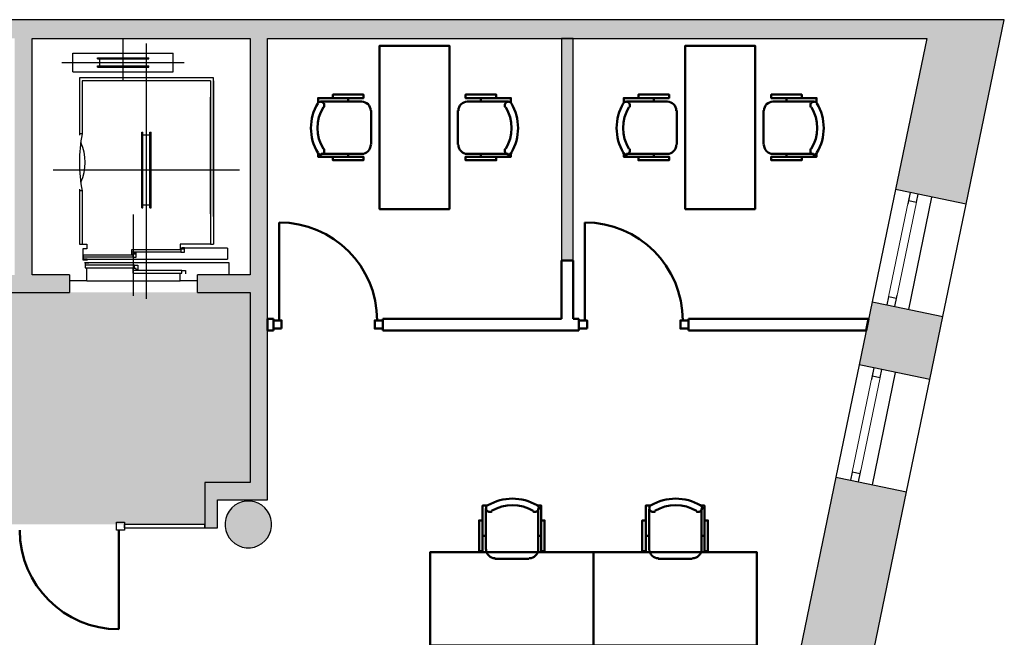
# Model space of a CAD drawing. Header units: metres. Extents: x -1 to 427, y -6 to 34.
# Tile 12 of 12: x 419.03 to 427.48, y 22.93 to 28.23. Entities that reach past the tile are written whole.
import ezdxf

# ---------------------------------------------------------------- set-up
doc = ezdxf.new("R2010")
doc.units = ezdxf.units.M
doc.linetypes.add('CONTINUA', pattern=[0])
doc.linetypes.add('PUNKT', pattern=[6.35, 0, -6.35])
for name, color, linetype, lineweight in [('3D P5 MURS', 7, 'CONTINUA', 25), ('3D P5 MURS NOUS', 7, 'CONTINUA', 25), ('3D P5 PILAR', 7, 'CONTINUA', 25), ('P5 ESCALA 2D', 7, 'CONTINUA', 25), ('P5 MOBLES', 7, 'CONTINUA', 25), ('P5 PAVIMENT', 7, 'CONTINUA', 25)]:
    doc.layers.add(name, color=color, linetype=linetype, lineweight=lineweight)

# ---------------------------------------------------------------- blocks, each defined once
blk = doc.blocks.new('_CLOSEDFILLED')
at = {"color": 0, "linetype": 'ByBlock', "lineweight": -2}
blk.add_solid([(-1, 0), (0, 0), (-1, 0)], dxfattribs=at)
blk = doc.blocks.new('OBJETO_COMPLEJO_36')
at = {"layer": 'P5 MOBLES', "color": 202, "linetype": 'CONTINUA', "lineweight": 50, "transparency": 33554687}
for p, q in [((424.4325, 24.035), (424.4325, 23.6836)), ((424.8812, 23.6836), (424.8812, 24.035)), ((424.4029, 23.8022), (424.4325, 23.8022)), ((424.9066, 23.8022), (424.8812, 23.8022)), ((424.5087, 23.6032), (424.8008, 23.6032))]:
    blk.add_line(p, q, dxfattribs=at)
for points in [[(424.4029, 23.9334), (424.3732, 23.9334), (424.3732, 23.6709), (424.4029, 23.6709), (424.4029, 24.0604), (424.4452, 24.0604)], [(424.482, 24.0117), (424.4763, 24.0088), (424.4704, 24.0071), (424.4643, 24.0067), (424.4583, 24.0074), (424.4525, 24.0092), (424.4471, 24.0121), (424.4423, 24.016), (424.4383, 24.021), (424.4354, 24.0267), (424.4337, 24.0326), (424.4331, 24.0387), (424.4338, 24.0447), (424.4355, 24.0505), (424.4384, 24.0559), (424.4423, 24.0607), (424.4472, 24.0648)], [(424.872, 24.0648), (424.8769, 24.0607), (424.8809, 24.0559), (424.8837, 24.0505), (424.8855, 24.0447), (424.8861, 24.0387), (424.8856, 24.0326), (424.8839, 24.0267), (424.8809, 24.021), (424.8769, 24.016), (424.8721, 24.0121), (424.8667, 24.0092), (424.861, 24.0074), (424.855, 24.0067), (424.8489, 24.0071), (424.8429, 24.0088), (424.8372, 24.0117)], [(424.9066, 23.9334), (424.9362, 23.9334), (424.9362, 23.6709), (424.9066, 23.6709), (424.9066, 24.0604), (424.8685, 24.0604)], [(424.5114, 23.6087), (424.4957, 23.6103), (424.481, 23.6149), (424.4677, 23.6221), (424.4561, 23.6317), (424.4465, 23.6432), (424.4393, 23.6566), (424.4347, 23.6713), (424.4331, 23.687)], [(424.8819, 23.687), (424.8803, 23.6713), (424.8757, 23.6566), (424.8685, 23.6432), (424.8589, 23.6317), (424.8473, 23.6221), (424.834, 23.6149), (424.8193, 23.6103), (424.8035, 23.6087)]]:
    blk.add_lwpolyline(points, dxfattribs=at)
blk.add_lwpolyline([(423.9542, 22.8624), (425.3553, 22.8624), (425.3553, 23.6625), (423.9542, 23.6625), (423.9542, 22.8624)], close=True, dxfattribs=at)
for centre, radius, start, end in [((424.6595, 23.7043), 0.4167, 59.55422, 120.42617), ((424.6595, 23.7254), 0.3405, 58.23508, 121.7419)]:
    blk.add_arc(centre, radius, start, end, dxfattribs=at)
blk = doc.blocks.new('OBJETO_COMPLEJO_38')
at = {"layer": 'P5 MOBLES', "color": 202, "linetype": 'CONTINUA', "lineweight": 50, "transparency": 33554687}
for p, q in [((423.0313, 24.035), (423.0313, 23.6836)), ((423.48, 23.6836), (423.48, 24.035)), ((423.0017, 23.8022), (423.0313, 23.8022)), ((423.5054, 23.8022), (423.48, 23.8022)), ((423.1075, 23.6032), (423.3996, 23.6032))]:
    blk.add_line(p, q, dxfattribs=at)
for points in [[(423.0017, 23.9334), (422.9721, 23.9334), (422.9721, 23.6709), (423.0017, 23.6709), (423.0017, 24.0604), (423.044, 24.0604)], [(423.0808, 24.0117), (423.0751, 24.0088), (423.0692, 24.0071), (423.0631, 24.0067), (423.0571, 24.0074), (423.0513, 24.0092), (423.0459, 24.0121), (423.0412, 24.016), (423.0372, 24.021), (423.0342, 24.0267), (423.0325, 24.0326), (423.032, 24.0387), (423.0326, 24.0447), (423.0343, 24.0505), (423.0372, 24.0559), (423.0411, 24.0607), (423.046, 24.0648)], [(423.4708, 24.0648), (423.4758, 24.0607), (423.4797, 24.0559), (423.4825, 24.0505), (423.4843, 24.0447), (423.4849, 24.0387), (423.4844, 24.0326), (423.4827, 24.0267), (423.4797, 24.021), (423.4757, 24.016), (423.4709, 24.0121), (423.4656, 24.0092), (423.4598, 24.0074), (423.4538, 24.0067), (423.4477, 24.0071), (423.4417, 24.0088), (423.436, 24.0117)], [(423.5054, 23.9334), (423.5351, 23.9334), (423.5351, 23.6709), (423.5054, 23.6709), (423.5054, 24.0604), (423.4673, 24.0604)], [(423.1103, 23.6087), (423.0945, 23.6103), (423.0798, 23.6149), (423.0665, 23.6221), (423.0549, 23.6317), (423.0453, 23.6432), (423.0381, 23.6566), (423.0335, 23.6713), (423.032, 23.687)], [(423.4807, 23.687), (423.4791, 23.6713), (423.4745, 23.6566), (423.4673, 23.6432), (423.4577, 23.6317), (423.4462, 23.6221), (423.4329, 23.6149), (423.4182, 23.6103), (423.4024, 23.6087)]]:
    blk.add_lwpolyline(points, dxfattribs=at)
blk.add_lwpolyline([(422.553, 22.8624), (423.9542, 22.8624), (423.9542, 23.6625), (422.553, 23.6625), (422.553, 22.8624)], close=True, dxfattribs=at)
for centre, radius, start, end in [((423.2584, 23.7043), 0.4167, 59.55422, 120.42617), ((423.2584, 23.7254), 0.3405, 58.23508, 121.7419)]:
    blk.add_arc(centre, radius, start, end, dxfattribs=at)

msp = doc.modelspace()

# ---------------------------------------------------------------- hatches: boundary and pattern name
at = {"layer": '3D P5 MURS', "linetype": 'CONTINUA', "lineweight": 18, "true_color": 0xa0a0a0, "transparency": 33554687}
for points in [[(426.8464, 28.2282), (401.2904, 28.2282), (401.2587, 28.0682), (426.8133, 28.0682)], [(427.1517, 26.6458), (427.4796, 28.2282), (426.8464, 28.2282), (426.5446, 26.7716)], [(419.137, 26.0395), (419.137, 28.0682), (418.987, 28.0682), (418.987, 26.0395)], [(421.007, 28.0682), (421.007, 24.2595), (421.157, 24.2595), (421.157, 28.0682)], [(418.657, 25.8895), (419.457, 25.8895), (419.457, 26.0395), (418.657, 26.0395)], [(420.557, 25.8895), (421.007, 25.8895), (421.007, 26.0395), (420.557, 26.0395)], [(426.3451, 25.8086), (426.2331, 25.2678), (426.8402, 25.142), (426.9522, 25.6828)], [(420.7276, 23.8695), (420.7276, 24.2595), (420.6176, 24.2595), (420.6176, 23.8695)], [(421.157, 24.2595), (420.7276, 24.2595), (420.7276, 24.1095), (421.157, 24.1095)], [(426.3085, 22.5757), (426.6406, 24.1789), (426.0335, 24.3047), (425.7021, 22.7051), (425.8964, 22.6649), (425.8957, 22.6612)]]:
    msp.add_hatch(color=253, dxfattribs=at).paths.add_polyline_path(points)
at = {"layer": '3D P5 MURS NOUS', "linetype": 'CONTINUA', "lineweight": 18, "true_color": 0x006e00, "transparency": 33554687}
msp.add_hatch(color=96, dxfattribs=at).paths.add_polyline_path([(423.6797, 28.0682), (423.6797, 26.1641), (423.7797, 26.1641), (423.7797, 28.0682)])
at = {"layer": '3D P5 PILAR', "linetype": 'CONTINUA', "lineweight": 18, "transparency": 33554687}
msp.add_hatch(color=9, dxfattribs=at).paths.add_polyline_path([(421.0095, 24.0992), (420.9745, 24.0992), (420.9401, 24.0931), (420.9072, 24.0812), (420.877, 24.0637), (420.8502, 24.0412), (420.8277, 24.0145), (420.8103, 23.9842), (420.7983, 23.9514), (420.7922, 23.9169), (420.7922, 23.882), (420.7983, 23.8476), (420.8103, 23.8147), (420.8277, 23.7845), (420.8502, 23.7577), (420.877, 23.7352), (420.9072, 23.7177), (420.9401, 23.7058), (420.9745, 23.6997), (421.0095, 23.6997), (421.0439, 23.7058), (421.0767, 23.7177), (421.107, 23.7352), (421.1338, 23.7577), (421.1562, 23.7845), (421.1737, 23.8147), (421.1857, 23.8476), (421.1917, 23.882), (421.1917, 23.9169), (421.1857, 23.9514), (421.1737, 23.9842), (421.1562, 24.0145), (421.1338, 24.0412), (421.107, 24.0637), (421.0767, 24.0812), (421.0439, 24.0931)])
at = {"layer": 'P5 PAVIMENT', "linetype": 'CONTINUA', "lineweight": 25, "transparency": 33554559}
h = msp.add_hatch(color=7, dxfattribs=at)
h.set_gradient(color1=(155, 113, 67), color2=(155, 113, 67), one_color=1, name='INVSPHERICAL')
h.paths.add_polyline_path([(421.007, 25.8895), (415.947, 25.8895), (415.947, 24.3095), (417.447, 24.3095), (417.447, 23.8995), (420.6176, 23.8995), (420.6176, 24.2595), (421.007, 24.2595)], flags=0)

# ---------------------------------------------------------------- linework, layer by layer
at = {"layer": '3D P5 MURS', "color": 7, "linetype": 'CONTINUA', "lineweight": 25, "transparency": 33554687}
for p, q in [((426.8464, 28.2282), (401.2904, 28.2282)), ((427.4796, 28.2282), (426.8464, 28.2282)), ((427.1517, 26.6458), (427.4796, 28.2282)), ((419.137, 26.0395), (419.137, 28.0682)), ((419.137, 28.0682), (421.007, 28.0682)), ((421.007, 28.0682), (421.007, 26.0395)), ((421.157, 24.2595), (421.157, 28.0682)), ((421.157, 28.0682), (426.8133, 28.0682)), ((426.8133, 28.0682), (426.5446, 26.7716)), ((426.5446, 26.7716), (426.3451, 25.8086)), ((426.6719, 26.7453), (426.5446, 26.7716)), ((426.855, 26.7073), (426.656, 25.7441)), ((426.7405, 26.7311), (426.6719, 26.7453)), ((427.1517, 26.6458), (426.7405, 26.7311)), ((426.9522, 25.6828), (427.1517, 26.6458)), ((419.457, 26.0395), (419.137, 26.0395)), ((419.457, 26.0395), (419.457, 25.8895)), ((420.557, 25.8895), (420.557, 26.0395)), ((421.007, 26.0395), (420.557, 26.0395)), ((418.657, 25.8895), (419.457, 25.8895)), ((420.557, 25.8895), (421.007, 25.8895)), ((421.007, 25.8895), (421.007, 24.2595)), ((426.3451, 25.8086), (426.2331, 25.2678)), ((426.3451, 25.8086), (426.4724, 25.7822)), ((426.4724, 25.7822), (426.5409, 25.768)), ((426.5409, 25.768), (426.9522, 25.6828)), ((426.8402, 25.142), (426.9522, 25.6828)), ((426.2331, 25.2678), (426.0335, 24.3047)), ((426.3604, 25.2414), (426.2331, 25.2678)), ((426.5437, 25.2034), (426.3447, 24.2402)), ((426.4289, 25.2272), (426.3604, 25.2414)), ((426.8402, 25.142), (426.4289, 25.2272)), ((426.6406, 24.1789), (426.8402, 25.142)), ((420.7276, 24.2595), (420.6176, 24.2595)), ((420.6176, 24.2595), (420.6176, 23.8995)), ((421.007, 24.2595), (420.7276, 24.2595)), ((421.157, 24.1095), (421.157, 24.2595)), ((426.0335, 24.3047), (425.7021, 22.7051)), ((426.0335, 24.3047), (426.1608, 24.2783)), ((426.1608, 24.2783), (426.2294, 24.2641)), ((426.2294, 24.2641), (426.6406, 24.1789)), ((426.3085, 22.5757), (426.6406, 24.1789)), ((420.7276, 23.8695), (420.7276, 24.1095)), ((420.7276, 24.1095), (421.157, 24.1095)), ((419.9296, 23.8695), (419.9296, 23.8995)), ((420.6176, 23.8995), (419.9296, 23.8995)), ((419.9296, 23.8695), (420.6176, 23.8695)), ((420.6176, 23.8995), (420.6176, 23.8695)), ((420.6176, 23.8695), (420.6176, 23.8995)), ((420.6176, 23.8695), (420.7276, 23.8695))]:
    msp.add_line(p, q, dxfattribs=at)
at = {"layer": '3D P5 MURS', "color": 7, "linetype": 'PUNKT', "lineweight": 25, "transparency": 33554687}
for p, q in [((426.6719, 26.7453), (426.4724, 25.7822)), ((426.5409, 25.768), (426.7405, 26.7311)), ((426.7405, 26.7311), (426.6719, 26.7453)), ((426.4724, 25.7822), (426.5409, 25.768)), ((426.3604, 25.2414), (426.1608, 24.2783)), ((426.2294, 24.2641), (426.4289, 25.2272)), ((426.4289, 25.2272), (426.3604, 25.2414)), ((426.1608, 24.2783), (426.2294, 24.2641))]:
    msp.add_line(p, q, dxfattribs=at)
at = {"layer": '3D P5 MURS', "color": 202, "linetype": 'CONTINUA', "lineweight": 50, "transparency": 33554687}
msp.add_line((419.8796, 23.8495), (419.8796, 23.0004), dxfattribs=at)
at = {"layer": '3D P5 MURS', "color": 7, "linetype": 'CONTINUA', "lineweight": 25, "transparency": 33554687}
for points in [[(426.7263, 26.6625), (426.7405, 26.7311), (426.6719, 26.7453), (426.6577, 26.6767), (426.7263, 26.6625)], [(426.5409, 25.768), (426.5551, 25.8365), (426.4866, 25.8507), (426.4724, 25.7822), (426.5409, 25.768)], [(426.4147, 25.1587), (426.4289, 25.2272), (426.3604, 25.2414), (426.3462, 25.1729), (426.4147, 25.1587)], [(426.2294, 24.2641), (426.2436, 24.3327), (426.175, 24.3469), (426.1608, 24.2783), (426.2294, 24.2641)], [(419.8596, 23.9195), (419.9296, 23.9195), (419.9296, 23.8495), (419.8596, 23.8495), (419.8596, 23.9195)]]:
    msp.add_lwpolyline(points, close=True, dxfattribs=at)
at = {"layer": '3D P5 MURS', "color": 40, "linetype": 'CONTINUA', "lineweight": 18, "transparency": 33554687}
for points in [[(426.5551, 25.8365), (426.7263, 26.6625), (426.6577, 26.6767), (426.4866, 25.8507), (426.5551, 25.8365)], [(426.2436, 24.3327), (426.4147, 25.1587), (426.3462, 25.1729), (426.175, 24.3469), (426.2436, 24.3327)]]:
    msp.add_lwpolyline(points, close=True, dxfattribs=at)
at = {"layer": '3D P5 MURS', "color": 202, "linetype": 'CONTINUA', "lineweight": 50, "transparency": 33554687}
msp.add_arc((419.8796, 23.8495), 0.849, 180, 270, dxfattribs=at)
at = {"layer": '3D P5 MURS NOUS', "color": 7, "linetype": 'CONTINUA', "lineweight": 25, "transparency": 33554687}
for p, q in [((423.6797, 28.0682), (423.6797, 26.1641)), ((423.7797, 28.0682), (423.6797, 28.0682)), ((423.7797, 26.1641), (423.7797, 28.0682)), ((423.6797, 26.1641), (423.7797, 26.1641))]:
    msp.add_line(p, q, dxfattribs=at)
at = {"layer": '3D P5 MURS NOUS', "color": 4, "linetype": 'CONTINUA', "lineweight": 50, "transparency": 33554687}
for p, q in [((421.257, 25.6491), (421.257, 26.4891)), ((423.8797, 25.6491), (423.8797, 26.4891)), ((423.6797, 26.1641), (423.6797, 25.6641)), ((423.7797, 26.1641), (423.6797, 26.1641)), ((423.7797, 25.6641), (423.7797, 26.1641)), ((421.207, 25.6641), (421.157, 25.6641)), ((421.157, 25.6641), (421.157, 25.5641)), ((421.207, 25.6641), (421.207, 25.5641)), ((422.147, 25.5641), (422.147, 25.6641)), ((423.6797, 25.6641), (422.147, 25.6641)), ((423.8297, 25.6641), (423.7797, 25.6641)), ((423.8297, 25.6641), (423.8297, 25.5641)), ((424.7697, 25.5641), (424.7697, 25.6641)), ((426.3152, 25.6641), (424.7697, 25.6641)), ((426.2945, 25.5641), (426.3152, 25.6641)), ((421.157, 25.5641), (421.207, 25.5641)), ((422.147, 25.5641), (423.8297, 25.5641)), ((424.7697, 25.5641), (426.2945, 25.5641))]:
    msp.add_line(p, q, dxfattribs=at)
for points in [[(421.277, 25.5791), (421.207, 25.5791), (421.207, 25.6491), (421.277, 25.6491), (421.277, 25.5791)], [(422.147, 25.5791), (422.077, 25.5791), (422.077, 25.6491), (422.147, 25.6491), (422.147, 25.5791)], [(423.8997, 25.5791), (423.8297, 25.5791), (423.8297, 25.6491), (423.8997, 25.6491), (423.8997, 25.5791)], [(424.7697, 25.5791), (424.6997, 25.5791), (424.6997, 25.6491), (424.7697, 25.6491), (424.7697, 25.5791)]]:
    msp.add_lwpolyline(points, close=True, dxfattribs=at)
for centre in [(421.257, 25.6491), (423.8797, 25.6491)]:
    msp.add_arc(centre, 0.84, 0, 90, dxfattribs=at)
at = {"layer": '3D P5 PILAR', "color": 7, "linetype": 'CONTINUA', "lineweight": 25, "transparency": 33554687}
for p, q in [((420.9401, 24.0931), (420.9072, 24.0812)), ((420.9745, 24.0992), (420.9401, 24.0931)), ((421.0095, 24.0992), (420.9745, 24.0992)), ((421.0439, 24.0931), (421.0095, 24.0992)), ((421.0767, 24.0812), (421.0439, 24.0931)), ((420.8277, 24.0145), (420.8103, 23.9842)), ((420.8502, 24.0412), (420.8277, 24.0145)), ((420.877, 24.0637), (420.8502, 24.0412)), ((420.9072, 24.0812), (420.877, 24.0637)), ((421.107, 24.0637), (421.0767, 24.0812)), ((421.1338, 24.0412), (421.107, 24.0637)), ((421.1562, 24.0145), (421.1338, 24.0412)), ((421.1737, 23.9842), (421.1562, 24.0145)), ((420.7983, 23.9514), (420.7922, 23.9169)), ((420.7922, 23.9169), (420.7922, 23.882)), ((420.8103, 23.9842), (420.7983, 23.9514)), ((421.1857, 23.9514), (421.1737, 23.9842)), ((421.1917, 23.9169), (421.1857, 23.9514)), ((421.1917, 23.882), (421.1917, 23.9169)), ((420.7922, 23.882), (420.7983, 23.8476)), ((420.7983, 23.8476), (420.8103, 23.8147)), ((421.1737, 23.8147), (421.1857, 23.8476)), ((421.1857, 23.8476), (421.1917, 23.882)), ((420.8103, 23.8147), (420.8277, 23.7845)), ((420.8277, 23.7845), (420.8502, 23.7577)), ((420.8502, 23.7577), (420.877, 23.7352)), ((421.107, 23.7352), (421.1338, 23.7577)), ((421.1338, 23.7577), (421.1562, 23.7845)), ((421.1562, 23.7845), (421.1737, 23.8147)), ((420.877, 23.7352), (420.9072, 23.7177)), ((420.9072, 23.7177), (420.9401, 23.7058)), ((420.9401, 23.7058), (420.9745, 23.6997)), ((420.9745, 23.6997), (421.0095, 23.6997)), ((421.0095, 23.6997), (421.0439, 23.7058)), ((421.0439, 23.7058), (421.0767, 23.7177)), ((421.0767, 23.7177), (421.107, 23.7352))]:
    msp.add_line(p, q, dxfattribs=at)
at = {"layer": 'P5 ESCALA 2D', "color": 7, "lineweight": 25, "transparency": 33554687}
for p, q in [((419.917, 27.7115), (419.917, 28.0595)), ((420.117, 25.8335), (420.117, 28.0245)), ((419.487, 27.9415), (420.347, 27.9415)), ((419.487, 27.7815), (419.487, 27.9415)), ((419.697, 27.8915), (419.697, 27.9015)), ((419.697, 27.9015), (420.137, 27.9015)), ((419.697, 27.8915), (420.137, 27.8915)), ((419.717, 27.8315), (419.717, 27.8915)), ((420.117, 27.8315), (420.117, 27.8915)), ((420.137, 27.8915), (420.137, 27.9015)), ((420.347, 27.7815), (420.347, 27.9415)), ((419.392, 27.8615), (420.442, 27.8615)), ((419.697, 27.8315), (420.137, 27.8315)), ((419.697, 27.8215), (419.697, 27.8315)), ((419.697, 27.8215), (420.137, 27.8215)), ((420.137, 27.8215), (420.137, 27.8315)), ((419.487, 27.7815), (420.347, 27.7815)), ((419.542, 27.7295), (419.542, 27.2375)), ((420.692, 27.7295), (419.542, 27.7295)), ((420.692, 26.5395), (420.692, 27.7295)), ((419.567, 27.7045), (419.567, 27.2495)), ((420.667, 27.7045), (419.567, 27.7045)), ((420.667, 27.7045), (420.667, 26.3045)), ((420.692, 27.7045), (420.692, 26.3045)), ((420.667, 26.5645), (420.667, 27.5645)), ((419.567, 27.2495), (419.542, 27.2495)), ((420.077, 26.6145), (420.077, 27.2645)), ((420.077, 27.2645), (420.087, 27.2645)), ((420.087, 26.6145), (420.087, 27.2645)), ((420.087, 27.2395), (420.147, 27.2395)), ((420.147, 26.6145), (420.147, 27.2645)), ((420.147, 27.2645), (420.157, 27.2645)), ((420.157, 26.6145), (420.157, 27.2645)), ((419.317, 26.9395), (420.917, 26.9395)), ((419.542, 26.7735), (419.542, 26.3045)), ((419.567, 26.7595), (419.542, 26.7595)), ((419.567, 26.7595), (419.567, 26.3045)), ((420.087, 26.6395), (420.147, 26.6395)), ((420.007, 25.8605), (420.007, 26.5585)), ((420.077, 26.6145), (420.087, 26.6145)), ((420.147, 26.6145), (420.157, 26.6145)), ((419.542, 26.3045), (419.607, 26.3045)), ((420.667, 26.3045), (420.692, 26.3045)), ((420.414, 26.2355), (419.992, 26.2355)), ((420.812, 26.2685), (420.407, 26.2685)), ((420.812, 26.2685), (420.812, 26.1745)), ((419.572, 26.1745), (420.812, 26.1745)), ((420, 26.1905), (419.578, 26.1905)), ((420.014, 26.1225), (419.592, 26.1225)), ((419.607, 26.0495), (419.607, 26.1005)), ((419.607, 25.9895), (419.607, 26.0495)), ((420.422, 26.0775), (420, 26.0775)), ((420.407, 25.9895), (420.407, 26.0495)), ((419.607, 25.9895), (419.457, 25.9895)), ((419.607, 25.9895), (420.407, 25.9895)), ((420.557, 25.9895), (420.407, 25.9895))]:
    msp.add_line(p, q, dxfattribs=at)
for points in [[(419.567, 26.3045), (419.607, 26.3045), (419.607, 26.2635), (419.572, 26.2635), (419.572, 26.1675), (419.612, 26.1675)], [(420.667, 26.3045), (420.407, 26.3045), (420.407, 26.2635), (420.437, 26.2635)], [(419.608, 26.1735), (419.578, 26.1735), (419.578, 26.2125), (420, 26.2125), (420, 26.1905), (420.03, 26.1905), (420.03, 26.2275), (420.01, 26.2275)], [(420.022, 26.2185), (419.992, 26.2185), (419.992, 26.2575), (420.414, 26.2575), (420.414, 26.2355), (420.444, 26.2355), (420.444, 26.2725), (420.424, 26.2725)], [(419.585, 26.1445), (420.825, 26.1445), (420.825, 26.0495)], [(419.622, 26.1395), (419.592, 26.1395), (419.592, 26.1005), (420.014, 26.1005), (420.014, 26.1225), (420.044, 26.1225), (420.044, 26.0855), (420.024, 26.0855)], [(420.03, 26.0945), (420, 26.0945), (420, 26.0555), (420.422, 26.0555), (420.422, 26.0775), (420.452, 26.0775), (420.452, 26.0495)]]:
    msp.add_lwpolyline(points, dxfattribs=at)
for centre, radius, start, end in [((420.755, 27.0045), 1.213, 168.34732, 191.65268), ((419.193, 27.0045), 0.399, 334.78151, 25.21849)]:
    msp.add_arc(centre, radius, start, end, dxfattribs=at)
at = {"layer": 'P5 MOBLES', "color": 202, "linetype": 'CONTINUA', "lineweight": 50, "transparency": 33554687}
for p, q in [((421.8486, 27.5559), (421.8486, 27.5263)), ((422.988, 27.5559), (422.988, 27.5263)), ((424.4713, 27.5559), (424.4713, 27.5263)), ((425.6107, 27.5559), (425.6107, 27.5263)), ((421.6158, 27.5263), (421.9672, 27.5263)), ((423.2208, 27.5263), (422.8695, 27.5263)), ((424.2385, 27.5263), (424.5899, 27.5263)), ((425.8435, 27.5263), (425.4922, 27.5263)), ((422.0476, 27.4501), (422.0476, 27.158)), ((422.7891, 27.4501), (422.7891, 27.158)), ((424.6703, 27.4501), (424.6703, 27.158)), ((425.4118, 27.4501), (425.4118, 27.158)), ((421.9672, 27.0776), (421.6158, 27.0776)), ((421.8486, 27.0522), (421.8486, 27.0776)), ((422.8695, 27.0776), (423.2208, 27.0776)), ((422.988, 27.0522), (422.988, 27.0776)), ((424.5899, 27.0776), (424.2385, 27.0776)), ((424.4713, 27.0522), (424.4713, 27.0776)), ((425.4922, 27.0776), (425.8435, 27.0776)), ((425.6107, 27.0522), (425.6107, 27.0776))]:
    msp.add_line(p, q, dxfattribs=at)
for points in [[(422.1183, 28.0047), (422.1183, 26.6035), (422.7183, 26.6035), (422.7183, 28.0047), (422.1183, 28.0047)], [(422.7183, 28.0047), (422.7183, 26.6035), (422.1183, 26.6035), (422.1183, 28.0047), (422.7183, 28.0047)], [(425.341, 28.0047), (425.341, 26.6035), (424.741, 26.6035), (424.741, 28.0047), (425.341, 28.0047)], [(424.741, 28.0047), (424.741, 26.6035), (425.341, 26.6035), (425.341, 28.0047), (424.741, 28.0047)]]:
    msp.add_lwpolyline(points, close=True, dxfattribs=at)
for points in [[(421.7174, 27.5559), (421.7174, 27.5856), (421.9799, 27.5856), (421.9799, 27.5559), (421.5904, 27.5559), (421.5904, 27.5136)], [(423.1193, 27.5559), (423.1193, 27.5856), (422.8568, 27.5856), (422.8568, 27.5559), (423.2462, 27.5559), (423.2462, 27.5136)], [(424.3401, 27.5559), (424.3401, 27.5856), (424.6026, 27.5856), (424.6026, 27.5559), (424.2131, 27.5559), (424.2131, 27.5136)], [(425.7419, 27.5559), (425.7419, 27.5856), (425.4795, 27.5856), (425.4795, 27.5559), (425.8689, 27.5559), (425.8689, 27.5136)], [(421.6391, 27.4768), (421.642, 27.4825), (421.6437, 27.4885), (421.6441, 27.4945), (421.6434, 27.5005), (421.6416, 27.5063), (421.6387, 27.5117), (421.6348, 27.5165), (421.6298, 27.5205), (421.6241, 27.5234), (421.6182, 27.5251), (421.6121, 27.5257), (421.6061, 27.525), (421.6003, 27.5233), (421.5949, 27.5204), (421.5901, 27.5165), (421.586, 27.5116)], [(422.0421, 27.4474), (422.0405, 27.4631), (422.0359, 27.4778), (422.0287, 27.4911), (422.0191, 27.5027), (422.0075, 27.5123), (421.9942, 27.5195), (421.9795, 27.5241), (421.9638, 27.5257)], [(422.7946, 27.4474), (422.7962, 27.4631), (422.8007, 27.4778), (422.808, 27.4911), (422.8175, 27.5027), (422.8291, 27.5123), (422.8424, 27.5195), (422.8571, 27.5241), (422.8729, 27.5257)], [(423.1975, 27.4768), (423.1947, 27.4825), (423.193, 27.4885), (423.1925, 27.4945), (423.1932, 27.5005), (423.195, 27.5063), (423.1979, 27.5117), (423.2019, 27.5165), (423.2069, 27.5205), (423.2125, 27.5234), (423.2185, 27.5251), (423.2246, 27.5257), (423.2306, 27.525), (423.2364, 27.5233), (423.2418, 27.5204), (423.2466, 27.5165), (423.2506, 27.5116)], [(424.2618, 27.4768), (424.2647, 27.4825), (424.2664, 27.4885), (424.2668, 27.4945), (424.2661, 27.5005), (424.2643, 27.5063), (424.2614, 27.5117), (424.2575, 27.5165), (424.2525, 27.5205), (424.2468, 27.5234), (424.2409, 27.5251), (424.2348, 27.5257), (424.2288, 27.525), (424.223, 27.5233), (424.2176, 27.5204), (424.2128, 27.5165), (424.2087, 27.5116)], [(424.6648, 27.4474), (424.6632, 27.4631), (424.6586, 27.4778), (424.6514, 27.4911), (424.6418, 27.5027), (424.6302, 27.5123), (424.6169, 27.5195), (424.6022, 27.5241), (424.5864, 27.5257)], [(425.4173, 27.4474), (425.4189, 27.4631), (425.4234, 27.4778), (425.4307, 27.4911), (425.4402, 27.5027), (425.4518, 27.5123), (425.4651, 27.5195), (425.4798, 27.5241), (425.4956, 27.5257)], [(425.8202, 27.4768), (425.8173, 27.4825), (425.8157, 27.4885), (425.8152, 27.4945), (425.8159, 27.5005), (425.8177, 27.5063), (425.8206, 27.5117), (425.8246, 27.5165), (425.8296, 27.5205), (425.8352, 27.5234), (425.8412, 27.5251), (425.8473, 27.5257), (425.8533, 27.525), (425.8591, 27.5233), (425.8645, 27.5204), (425.8693, 27.5165), (425.8733, 27.5116)], [(421.9638, 27.0769), (421.9795, 27.0785), (421.9942, 27.0831), (422.0075, 27.0903), (422.0191, 27.0999), (422.0287, 27.1115), (422.0359, 27.1248), (422.0405, 27.1395), (422.0421, 27.1553)], [(422.8729, 27.0769), (422.8571, 27.0785), (422.8424, 27.0831), (422.8291, 27.0903), (422.8175, 27.0999), (422.808, 27.1115), (422.8007, 27.1248), (422.7962, 27.1395), (422.7946, 27.1553)], [(424.5864, 27.0769), (424.6022, 27.0785), (424.6169, 27.0831), (424.6302, 27.0903), (424.6418, 27.0999), (424.6514, 27.1115), (424.6586, 27.1248), (424.6632, 27.1395), (424.6648, 27.1553)], [(425.4956, 27.0769), (425.4798, 27.0785), (425.4651, 27.0831), (425.4518, 27.0903), (425.4402, 27.0999), (425.4307, 27.1115), (425.4234, 27.1248), (425.4189, 27.1395), (425.4173, 27.1553)], [(421.586, 27.0868), (421.5901, 27.0819), (421.5949, 27.0779), (421.6003, 27.0751), (421.6061, 27.0733), (421.6121, 27.0727), (421.6182, 27.0732), (421.6241, 27.075), (421.6298, 27.0779), (421.6348, 27.0819), (421.6387, 27.0867), (421.6416, 27.0921), (421.6434, 27.0978), (421.6441, 27.1038), (421.6437, 27.1099), (421.642, 27.1159), (421.6391, 27.1216)], [(421.7174, 27.0522), (421.7174, 27.0226), (421.9799, 27.0226), (421.9799, 27.0522), (421.5904, 27.0522), (421.5904, 27.0903)], [(423.1193, 27.0522), (423.1193, 27.0226), (422.8568, 27.0226), (422.8568, 27.0522), (423.2462, 27.0522), (423.2462, 27.0903)], [(423.2506, 27.0868), (423.2466, 27.0819), (423.2418, 27.0779), (423.2364, 27.0751), (423.2306, 27.0733), (423.2246, 27.0727), (423.2185, 27.0732), (423.2125, 27.075), (423.2069, 27.0779), (423.2019, 27.0819), (423.1979, 27.0867), (423.195, 27.0921), (423.1932, 27.0978), (423.1925, 27.1038), (423.193, 27.1099), (423.1947, 27.1159), (423.1975, 27.1216)], [(424.2087, 27.0868), (424.2128, 27.0819), (424.2176, 27.0779), (424.223, 27.0751), (424.2288, 27.0733), (424.2348, 27.0727), (424.2409, 27.0732), (424.2468, 27.075), (424.2525, 27.0779), (424.2575, 27.0819), (424.2614, 27.0867), (424.2643, 27.0921), (424.2661, 27.0978), (424.2668, 27.1038), (424.2664, 27.1099), (424.2647, 27.1159), (424.2618, 27.1216)], [(424.3401, 27.0522), (424.3401, 27.0226), (424.6026, 27.0226), (424.6026, 27.0522), (424.2131, 27.0522), (424.2131, 27.0903)], [(425.7419, 27.0522), (425.7419, 27.0226), (425.4795, 27.0226), (425.4795, 27.0522), (425.8689, 27.0522), (425.8689, 27.0903)], [(425.8733, 27.0868), (425.8693, 27.0819), (425.8645, 27.0779), (425.8591, 27.0751), (425.8533, 27.0733), (425.8473, 27.0727), (425.8412, 27.0732), (425.8352, 27.075), (425.8296, 27.0779), (425.8246, 27.0819), (425.8206, 27.0867), (425.8177, 27.0921), (425.8159, 27.0978), (425.8152, 27.1038), (425.8157, 27.1099), (425.8173, 27.1159), (425.8202, 27.1216)]]:
    msp.add_lwpolyline(points, dxfattribs=at)
for centre, radius, start, end in [((421.9465, 27.2993), 0.4167, 149.57383, 210.44578), ((421.9254, 27.2993), 0.3405, 148.2581, 211.76492), ((422.9113, 27.2993), 0.3405, 328.23508, 31.7419), ((422.8901, 27.2993), 0.4167, 329.55422, 30.42617), ((424.5692, 27.2993), 0.4167, 149.57383, 210.44578), ((424.5481, 27.2993), 0.3405, 148.2581, 211.76492), ((425.534, 27.2993), 0.3405, 328.23508, 31.7419), ((425.5128, 27.2993), 0.4167, 329.55422, 30.42617)]:
    msp.add_arc(centre, radius, start, end, dxfattribs=at)

# ---------------------------------------------------------------- block references
at = {"layer": '3D P5 PILAR', "color": 7, "linetype": 'CONTINUA', "lineweight": 25, "transparency": 33554687, "xscale": 0.0002666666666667, "yscale": 0.0002666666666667, "zscale": 0.0002666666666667}
msp.add_blockref('_CLOSEDFILLED', (420.992, 23.8995), dxfattribs=at)
at = {"layer": 'P5 MOBLES', "color": 202, "linetype": 'CONTINUA', "lineweight": 50, "transparency": 33554687}
for name in ['OBJETO_COMPLEJO_38', 'OBJETO_COMPLEJO_36']:
    msp.add_blockref(name, (0, 0), dxfattribs=at)

doc.saveas('drawing.dxf')
